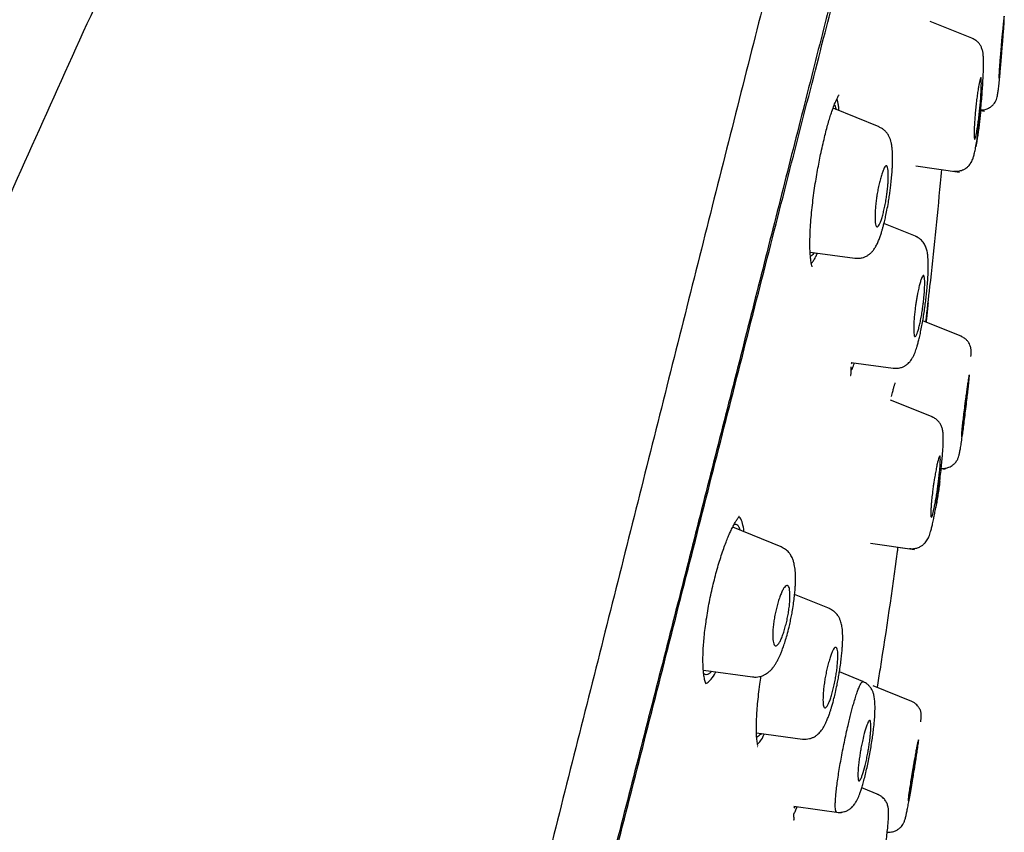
# Model space of a CAD drawing. Header units: millimetres. Extents: x 8 to 1894, y 12 to 2723.
# Tile 116 of 152: x 1461 to 1489, y 1856 to 1880. Entities that reach past the tile are written whole.
import ezdxf

# ---------------------------------------------------------------- set-up
doc = ezdxf.new("R2010")
doc.units = ezdxf.units.MM

msp = doc.modelspace()

# ---------------------------------------------------------------- linework, layer by layer
at = {"color": 7, "linetype": 'Continuous', "lineweight": 30}
for p, q in [((1488.575, 1879.69), (1487.307, 1880.202)), ((1485.809, 1877.105), (1484.455, 1877.652)), ((1488.787, 1877.587), (1488.904, 1877.57)), ((1486.88, 1875.96), (1488.17, 1875.779)), ((1486.926, 1873.875), (1485.95, 1874.269)), ((1483.782, 1873.434), (1485.099, 1873.249)), ((1488.236, 1870.955), (1487.089, 1871.418)), ((1484.989, 1870.196), (1486.223, 1870.023)), ((1485.012, 1870.193), (1484.988, 1870.15)), ((1488.448, 1869.7), (1488.461, 1869.834)), ((1487.398, 1868.584), (1486.145, 1869.09)), ((1487.63, 1867.078), (1487.747, 1867.062)), ((1482.929, 1864.788), (1481.509, 1865.362)), ((1485.555, 1864.891), (1486.843, 1864.71)), ((1486.356, 1864.778), (1486.843, 1864.71)), ((1484.347, 1862.975), (1483.328, 1863.386)), ((1480.649, 1861.168), (1482.094, 1860.965)), ((1485.334, 1860.833), (1484.642, 1861.112)), ((1486.772, 1860.25), (1485.637, 1860.709)), ((1482.208, 1859.33), (1483.554, 1859.141)), ((1485.799, 1857.509), (1485.297, 1857.712)), ((1483.33, 1857.167), (1483.302, 1857.121)), ((1483.303, 1857.171), (1484.69, 1856.976))]:
    msp.add_line(p, q, dxfattribs=at)
for points, knots in [([(1487.4, 1899.426), (1487.399, 1899.423), (1487.398, 1899.418), (1487.357, 1899.29), (1487.264, 1898.968), (1487.108, 1898.4), (1486.882, 1897.573), (1486.585, 1896.491), (1486.211, 1895.12), (1485.797, 1893.6), (1485.363, 1891.997), (1484.933, 1890.4), (1484.437, 1888.545), (1483.871, 1886.4), (1483.247, 1883.984), (1482.54, 1881.22), (1481.758, 1878.144), (1480.913, 1874.799), (1480.06, 1871.415), (1479.204, 1868.018), (1478.067, 1863.495), (1476.639, 1857.838), (1474.924, 1851.061), (1473.207, 1844.312), (1471.492, 1837.582), (1469.8, 1831.001), (1468.137, 1824.548), (1466.504, 1818.223), (1465.095, 1812.764), (1463.913, 1808.18), (1462.956, 1804.467), (1462.004, 1800.765), (1461.389, 1798.364), (1461.08, 1797.158)], [0, 0, 0, 0, 0.030104, 0.061035, 0.09217, 0.123409, 0.154679, 0.185995, 0.217455, 0.249147, 0.270468, 0.291994, 0.313775, 0.335843, 0.357877, 0.379688, 0.405541, 0.431088, 0.456365, 0.481427, 0.506312, 0.555772, 0.604988, 0.653967, 0.702726, 0.751547, 0.797345, 0.843352, 0.889543, 0.91688, 0.944369, 0.972053, 1, 1, 1, 1]), ([(1471.685, 1898.901), (1471.142, 1897.841), (1469.961, 1895.539), (1468.183, 1891.973), (1466.342, 1888.204), (1464.537, 1884.416), (1462.767, 1880.609), (1461.036, 1876.787), (1459.463, 1873.222), (1458.041, 1869.917), (1456.762, 1866.88), (1455.509, 1863.831), (1454.282, 1860.774), (1453.081, 1857.705), (1451.905, 1854.625), (1450.94, 1852.025), (1450.172, 1849.915), (1449.592, 1848.295), (1449.097, 1846.893), (1448.689, 1845.721), (1448.368, 1844.794), (1448.057, 1843.886), (1447.609, 1842.565), (1447.026, 1840.822), (1446.318, 1838.655), (1445.547, 1836.24), (1444.719, 1833.574), (1443.841, 1830.654), (1442.99, 1827.725), (1442.115, 1824.601), (1441.227, 1821.281), (1440.539, 1818.624), (1440.179, 1817.131), (1440.102, 1816.815)], [0, 0, 0, 0, 0.04053, 0.088045, 0.135595, 0.183282, 0.230864, 0.278465, 0.326058, 0.363494, 0.400885, 0.438222, 0.475671, 0.512992, 0.550367, 0.587873, 0.607366, 0.626802, 0.646436, 0.657945, 0.669039, 0.679817, 0.690625, 0.716501, 0.742365, 0.768208, 0.802768, 0.837361, 0.871979, 0.90659, 0.947748, 0.988943, 1, 1, 1, 1]), ([(1488.761, 1897.5), (1488.76, 1897.497), (1488.759, 1897.491), (1488.721, 1897.359), (1488.631, 1897.034), (1488.492, 1896.506), (1488.31, 1895.816), (1488.098, 1895.019), (1487.84, 1894.052), (1487.533, 1892.895), (1487.189, 1891.601), (1486.812, 1890.178), (1486.407, 1888.646), (1485.984, 1887.037), (1485.556, 1885.39), (1485.139, 1883.763), (1484.693, 1882.017), (1484.174, 1879.972), (1483.577, 1877.621), (1482.905, 1874.969), (1482.219, 1872.261), (1481.522, 1869.517), (1480.819, 1866.75), (1479.876, 1863.045), (1478.687, 1858.392), (1477.252, 1852.796), (1475.812, 1847.199), (1474.367, 1841.607), (1472.92, 1836.018), (1471.542, 1830.727), (1470.24, 1825.732), (1469.013, 1821.034), (1467.786, 1816.341), (1466.714, 1812.242), (1465.797, 1808.738), (1465.036, 1805.824), (1464.281, 1802.934), (1463.535, 1800.071), (1463.054, 1798.211), (1462.813, 1797.28)], [0, 0, 0, 0, 0.028657, 0.059931, 0.091243, 0.122575, 0.147653, 0.172734, 0.197819, 0.222923, 0.248054, 0.269019, 0.29001, 0.311027, 0.326807, 0.342593, 0.358374, 0.374143, 0.395141, 0.416114, 0.437061, 0.457985, 0.478885, 0.499763, 0.541481, 0.58316, 0.624802, 0.666395, 0.707959, 0.749543, 0.784513, 0.81951, 0.85453, 0.889572, 0.911613, 0.933673, 0.955754, 0.977859, 1, 1, 1, 1]), ([(1462.978, 1797.357), (1463.261, 1798.477), (1463.835, 1800.747), (1464.746, 1804.29), (1465.679, 1807.904), (1466.629, 1811.558), (1467.687, 1815.624), (1468.856, 1820.109), (1470.134, 1825.008), (1471.57, 1830.525), (1473.161, 1836.647), (1474.892, 1843.369), (1476.616, 1850.091), (1478.335, 1856.809), (1479.759, 1862.4), (1480.893, 1866.856), (1481.741, 1870.182), (1482.578, 1873.461), (1483.396, 1876.663), (1484.143, 1879.572), (1484.808, 1882.153), (1485.388, 1884.391), (1485.915, 1886.399), (1486.382, 1888.156), (1486.792, 1889.69), (1487.209, 1891.248), (1487.609, 1892.741), (1487.97, 1894.084), (1488.256, 1895.147), (1488.495, 1896.043), (1488.664, 1896.677), (1488.744, 1896.947), (1488.748, 1896.962), (1488.75, 1896.968)], [0, 0, 0, 0, 0.027138, 0.055003, 0.08282, 0.110676, 0.138617, 0.175382, 0.212333, 0.24942, 0.300022, 0.350603, 0.401162, 0.451703, 0.502314, 0.527759, 0.553282, 0.578767, 0.604175, 0.629695, 0.651006, 0.672223, 0.693523, 0.714853, 0.736105, 0.757346, 0.789248, 0.820987, 0.852367, 0.883608, 0.925248, 0.967075, 1, 1, 1, 1]), ([(1489.386, 1879.451), (1489.389, 1879.487), (1489.395, 1879.557), (1489.407, 1879.692), (1489.422, 1879.848), (1489.438, 1880.009), (1489.455, 1880.178), (1489.47, 1880.32), (1489.476, 1880.366), (1489.48, 1880.351), (1489.482, 1880.32), (1489.482, 1880.261), (1489.479, 1880.17), (1489.47, 1880.042), (1489.457, 1879.874), (1489.44, 1879.671), (1489.424, 1879.485), (1489.412, 1879.337), (1489.399, 1879.2), (1489.384, 1879.041), (1489.367, 1878.877), (1489.353, 1878.745), (1489.343, 1878.646), (1489.335, 1878.561), (1489.33, 1878.527), (1489.326, 1878.542), (1489.324, 1878.575), (1489.325, 1878.636), (1489.328, 1878.728), (1489.337, 1878.857), (1489.35, 1879.024), (1489.367, 1879.226), (1489.38, 1879.374), (1489.386, 1879.451)], [0, 0, 0, 0, 0.018935, 0.037307, 0.072889, 0.106653, 0.138555, 0.196888, 0.248411, 0.270034, 0.294433, 0.321592, 0.351423, 0.384133, 0.419478, 0.457744, 0.498802, 0.517806, 0.536456, 0.572279, 0.606357, 0.638428, 0.668874, 0.697486, 0.749212, 0.771516, 0.796264, 0.823749, 0.853705, 0.886305, 0.921549, 0.959333, 1, 1, 1, 1]), ([(1487.994, 1875.808), (1488.043, 1875.805), (1488.133, 1875.8), (1488.247, 1875.833), (1488.324, 1875.873), (1488.389, 1875.917), (1488.444, 1875.969), (1488.494, 1876.033), (1488.529, 1876.094), (1488.56, 1876.167), (1488.588, 1876.256), (1488.618, 1876.38), (1488.65, 1876.54), (1488.68, 1876.722), (1488.709, 1876.919), (1488.736, 1877.124), (1488.763, 1877.354), (1488.789, 1877.602), (1488.813, 1877.853), (1488.832, 1878.094), (1488.848, 1878.318), (1488.859, 1878.52), (1488.867, 1878.7), (1488.871, 1878.856), (1488.872, 1878.99), (1488.87, 1879.114), (1488.865, 1879.221), (1488.852, 1879.32), (1488.824, 1879.414), (1488.781, 1879.501), (1488.724, 1879.577), (1488.646, 1879.647), (1488.578, 1879.68), (1488.544, 1879.697)], [0, 0, 0, 0, 0.0270803, 0.0489343, 0.0641775, 0.0757636, 0.0941324, 0.1083716, 0.1312072, 0.1601933, 0.1956518, 0.2355211, 0.2793163, 0.3270803, 0.3655446, 0.4062994, 0.4494466, 0.4950772, 0.5403552, 0.5837569, 0.6253311, 0.6648991, 0.702375, 0.7378074, 0.7712072, 0.8025762, 0.8412416, 0.8763118, 0.9086315, 0.931861, 0.9547182, 0.9774439, 1, 1, 1, 1]), ([(1488.785, 1877.602), (1488.812, 1877.601), (1488.878, 1877.598), (1488.969, 1877.627), (1489.046, 1877.665), (1489.1, 1877.702), (1489.139, 1877.737), (1489.181, 1877.782), (1489.218, 1877.838), (1489.252, 1877.912), (1489.275, 1877.994), (1489.291, 1878.085), (1489.308, 1878.207), (1489.327, 1878.366), (1489.346, 1878.549), (1489.365, 1878.749), (1489.384, 1878.96), (1489.404, 1879.197), (1489.422, 1879.433), (1489.434, 1879.588), (1489.439, 1879.655)], [0, 0, 0, 0, 0.027141, 0.066373, 0.093318, 0.113746, 0.132765, 0.15104, 0.18806, 0.240979, 0.299577, 0.365407, 0.43917, 0.521024, 0.61109, 0.684117, 0.761898, 0.844643, 0.93256, 1, 1, 1, 1]), ([(1488.643, 1877.662), (1488.65, 1877.727), (1488.664, 1877.854), (1488.687, 1878.034), (1488.711, 1878.194), (1488.74, 1878.37), (1488.769, 1878.517), (1488.792, 1878.566), (1488.804, 1878.536), (1488.808, 1878.455), (1488.808, 1878.278), (1488.798, 1878.031), (1488.779, 1877.807), (1488.762, 1877.625), (1488.742, 1877.438), (1488.718, 1877.256), (1488.695, 1877.096), (1488.666, 1876.921), (1488.637, 1876.774), (1488.613, 1876.726), (1488.601, 1876.756), (1488.597, 1876.837), (1488.596, 1877.013), (1488.607, 1877.261), (1488.626, 1877.485), (1488.637, 1877.603), (1488.643, 1877.662)], [0, 0, 0, 0, 0.034441, 0.06807, 0.100636, 0.132437, 0.193098, 0.250574, 0.282693, 0.314077, 0.375158, 0.437422, 0.468467, 0.499714, 0.534409, 0.56822, 0.601061, 0.632741, 0.693345, 0.750419, 0.782265, 0.813706, 0.875094, 0.937398, 0.968541, 1, 1, 1, 1]), ([(1483.798, 1873.223), (1483.794, 1873.267), (1483.784, 1873.356), (1483.777, 1873.512), (1483.775, 1873.705), (1483.78, 1873.942), (1483.795, 1874.224), (1483.818, 1874.513), (1483.848, 1874.804), (1483.883, 1875.091), (1483.923, 1875.37), (1483.966, 1875.638), (1484.011, 1875.892), (1484.056, 1876.13), (1484.106, 1876.372), (1484.16, 1876.613), (1484.216, 1876.848), (1484.27, 1877.058), (1484.322, 1877.245), (1484.372, 1877.412), (1484.428, 1877.58), (1484.486, 1877.741), (1484.54, 1877.869), (1484.581, 1877.954), (1484.608, 1878.005), (1484.626, 1878.035), (1484.637, 1878.049), (1484.635, 1878.049), (1484.635, 1878.049)], [0, 0, 0, 0, 0.0396811, 0.0784676, 0.1163682, 0.1715084, 0.2245531, 0.2754323, 0.3241143, 0.370618, 0.4150036, 0.4573245, 0.4975869, 0.5357741, 0.5718635, 0.6166792, 0.6577226, 0.6964775, 0.7339216, 0.7699296, 0.8045558, 0.8539443, 0.9003094, 0.9288727, 0.9548258, 0.9781816, 0.990098, 1, 1, 1, 1]), ([(1484.492, 1877.751), (1484.494, 1877.749), (1484.51, 1877.737), (1484.528, 1877.693), (1484.541, 1877.636), (1484.546, 1877.615)], [0, 0, 0, 0, 0.099952, 0.682612, 1, 1, 1, 1]), ([(1484.631, 1877.581), (1484.627, 1877.626), (1484.619, 1877.717), (1484.6, 1877.825), (1484.583, 1877.897), (1484.571, 1877.923), (1484.569, 1877.928)], [0, 0, 0, 0, 0.297227, 0.610457, 0.923573, 1, 1, 1, 1]), ([(1488.791, 1877.586), (1488.785, 1877.531), (1488.773, 1877.412), (1488.752, 1877.234), (1488.73, 1877.056), (1488.707, 1876.889), (1488.686, 1876.748), (1488.667, 1876.635), (1488.654, 1876.563), (1488.647, 1876.53), (1488.646, 1876.524)], [0, 0, 0, 0, 0.133531, 0.285902, 0.438829, 0.592676, 0.744075, 0.858579, 0.972305, 1, 1, 1, 1]), ([(1485.099, 1873.253), (1485.137, 1873.25), (1485.208, 1873.245), (1485.305, 1873.262), (1485.378, 1873.286), (1485.446, 1873.318), (1485.511, 1873.36), (1485.581, 1873.42), (1485.645, 1873.495), (1485.702, 1873.581), (1485.756, 1873.683), (1485.804, 1873.798), (1485.845, 1873.909), (1485.879, 1874.014), (1485.908, 1874.11), (1485.935, 1874.208), (1485.965, 1874.327), (1486.001, 1874.48), (1486.04, 1874.669), (1486.075, 1874.866), (1486.105, 1875.055), (1486.129, 1875.218), (1486.151, 1875.395), (1486.171, 1875.578), (1486.186, 1875.76), (1486.196, 1875.913), (1486.201, 1876.038), (1486.204, 1876.145), (1486.204, 1876.244), (1486.201, 1876.345), (1486.194, 1876.446), (1486.182, 1876.55), (1486.166, 1876.644), (1486.142, 1876.731), (1486.116, 1876.798), (1486.085, 1876.856), (1486.056, 1876.902), (1486.017, 1876.953), (1485.963, 1877.008), (1485.892, 1877.061), (1485.837, 1877.087), (1485.807, 1877.101)], [0, 0, 0, 0, 0.0235899, 0.0435381, 0.0591736, 0.0702418, 0.0900869, 0.1120208, 0.1368637, 0.1667704, 0.2007789, 0.2337002, 0.2649528, 0.2914557, 0.3124608, 0.3333267, 0.3595889, 0.3912675, 0.428413, 0.4711481, 0.502269, 0.532236, 0.5605387, 0.5998216, 0.6352554, 0.6666233, 0.6939495, 0.7173285, 0.7420791, 0.7653057, 0.7917199, 0.8214657, 0.8535276, 0.8812534, 0.9084768, 0.9192017, 0.9304325, 0.9442165, 0.9605382, 0.9792378, 1, 1, 1, 1]), ([(1485.744, 1875.105), (1485.754, 1875.161), (1485.773, 1875.272), (1485.807, 1875.433), (1485.845, 1875.584), (1485.884, 1875.718), (1485.923, 1875.828), (1485.96, 1875.909), (1485.994, 1875.958), (1486.017, 1875.966), (1486.032, 1875.959), (1486.04, 1875.95), (1486.048, 1875.935), (1486.061, 1875.899), (1486.073, 1875.82), (1486.078, 1875.696), (1486.075, 1875.565), (1486.069, 1875.456), (1486.059, 1875.33), (1486.044, 1875.189), (1486.021, 1875.027), (1485.993, 1874.864), (1485.959, 1874.701), (1485.922, 1874.549), (1485.883, 1874.415), (1485.845, 1874.306), (1485.807, 1874.226), (1485.773, 1874.178), (1485.751, 1874.171), (1485.739, 1874.176), (1485.735, 1874.178), (1485.725, 1874.186), (1485.708, 1874.216), (1485.691, 1874.303), (1485.686, 1874.427), (1485.688, 1874.546), (1485.691, 1874.626), (1485.697, 1874.709), (1485.706, 1874.816), (1485.721, 1874.948), (1485.737, 1875.055), (1485.744, 1875.105)], [0, 0, 0, 0, 0.029558, 0.059611, 0.090014, 0.121072, 0.152464, 0.184618, 0.217332, 0.250545, 0.258977, 0.26951, 0.282085, 0.296593, 0.331814, 0.375091, 0.399176, 0.421878, 0.443408, 0.472893, 0.499691, 0.529685, 0.560133, 0.590827, 0.621828, 0.653317, 0.685145, 0.717584, 0.750379, 0.753817, 0.758532, 0.764501, 0.789834, 0.826746, 0.874999, 0.893069, 0.910495, 0.927252, 0.943144, 0.972873, 1, 1, 1, 1]), ([(1487.181, 1871.382), (1487.221, 1871.728), (1487.377, 1873.083), (1487.53, 1874.574), (1487.633, 1875.72), (1487.644, 1875.853)], [0, 0, 0, 0, 0.232383, 0.910814, 1, 1, 1, 1]), ([(1486.223, 1870.027), (1486.251, 1870.024), (1486.302, 1870.019), (1486.376, 1870.026), (1486.438, 1870.04), (1486.49, 1870.058), (1486.532, 1870.077), (1486.566, 1870.095), (1486.61, 1870.123), (1486.658, 1870.161), (1486.707, 1870.212), (1486.745, 1870.26), (1486.784, 1870.32), (1486.825, 1870.398), (1486.861, 1870.485), (1486.888, 1870.561), (1486.914, 1870.641), (1486.943, 1870.739), (1486.974, 1870.86), (1487.009, 1871.007), (1487.045, 1871.179), (1487.081, 1871.367), (1487.114, 1871.561), (1487.143, 1871.756), (1487.169, 1871.948), (1487.192, 1872.136), (1487.214, 1872.337), (1487.232, 1872.546), (1487.245, 1872.761), (1487.251, 1872.961), (1487.25, 1873.146), (1487.239, 1873.314), (1487.222, 1873.446), (1487.184, 1873.577), (1487.122, 1873.698), (1487.041, 1873.791), (1486.957, 1873.853), (1486.908, 1873.875), (1486.884, 1873.886)], [0, 0, 0, 0, 0.016156, 0.03064, 0.04312, 0.053374, 0.063393, 0.07093, 0.077988, 0.096257, 0.11031, 0.124948, 0.146434, 0.174522, 0.201748, 0.224074, 0.247627, 0.274798, 0.305569, 0.339912, 0.377595, 0.415395, 0.45227, 0.4883, 0.523534, 0.558011, 0.591772, 0.635752, 0.679103, 0.722308, 0.765613, 0.809196, 0.853214, 0.887038, 0.922629, 0.960425, 0.980068, 1, 1, 1, 1]), ([(1483.901, 1873.418), (1483.886, 1873.397), (1483.852, 1873.348), (1483.815, 1873.316), (1483.794, 1873.315), (1483.79, 1873.315)], [0, 0, 0, 0, 0.359378, 0.862294, 1, 1, 1, 1]), ([(1483.817, 1873.103), (1483.837, 1873.125), (1483.877, 1873.17), (1483.937, 1873.273), (1483.977, 1873.364), (1483.994, 1873.404)], [0, 0, 0, 0, 0.356405, 0.715618, 1, 1, 1, 1]), ([(1483.845, 1872.998), (1483.845, 1872.998), (1483.845, 1873), (1483.839, 1873.013), (1483.832, 1873.037), (1483.821, 1873.078), (1483.81, 1873.137), (1483.802, 1873.193), (1483.798, 1873.223)], [0, 0, 0, 0, 0.08367, 0.206996, 0.35995, 0.542954, 0.756272, 1, 1, 1, 1]), ([(1486.879, 1871.877), (1486.885, 1871.916), (1486.896, 1871.994), (1486.915, 1872.108), (1486.94, 1872.237), (1486.969, 1872.374), (1487.002, 1872.508), (1487.033, 1872.616), (1487.063, 1872.694), (1487.089, 1872.741), (1487.108, 1872.751), (1487.121, 1872.739), (1487.13, 1872.718), (1487.139, 1872.674), (1487.146, 1872.592), (1487.146, 1872.458), (1487.14, 1872.294), (1487.125, 1872.124), (1487.109, 1871.966), (1487.093, 1871.837), (1487.078, 1871.733), (1487.059, 1871.616), (1487.034, 1871.475), (1487.001, 1871.321), (1486.968, 1871.186), (1486.937, 1871.079), (1486.908, 1871.002), (1486.881, 1870.956), (1486.862, 1870.946), (1486.849, 1870.957), (1486.839, 1870.977), (1486.83, 1871.019), (1486.822, 1871.101), (1486.821, 1871.237), (1486.829, 1871.402), (1486.843, 1871.573), (1486.859, 1871.731), (1486.873, 1871.831), (1486.879, 1871.877)], [0, 0, 0, 0, 0.020868, 0.041615, 0.062524, 0.093637, 0.124944, 0.156123, 0.187548, 0.219082, 0.250603, 0.266572, 0.284527, 0.304252, 0.337595, 0.375174, 0.413297, 0.446864, 0.475487, 0.499696, 0.515517, 0.531312, 0.562892, 0.59431, 0.625516, 0.656816, 0.687956, 0.719239, 0.750418, 0.765579, 0.782858, 0.802469, 0.836218, 0.87511, 0.913246, 0.9467, 0.975583, 1, 1, 1, 1]), ([(1487.245, 1871.944), (1487.232, 1871.812), (1487.213, 1871.624), (1487.191, 1871.437), (1487.184, 1871.381)], [0, 0, 0, 0, 0.7028105, 1, 1, 1, 1]), ([(1488.502, 1870.368), (1488.503, 1870.382), (1488.506, 1870.441), (1488.508, 1870.517), (1488.503, 1870.604), (1488.482, 1870.689), (1488.443, 1870.769), (1488.389, 1870.841), (1488.313, 1870.91), (1488.246, 1870.942), (1488.212, 1870.959)], [0, 0, 0, 0, 0.059647, 0.259243, 0.436421, 0.591359, 0.697698, 0.799358, 0.899418, 1, 1, 1, 1]), ([(1484.969, 1869.81), (1484.972, 1869.812), (1484.978, 1869.818), (1484.982, 1869.841), (1484.985, 1869.879), (1484.987, 1869.938), (1484.988, 1869.998), (1484.988, 1870.047), (1484.988, 1870.061)], [0, 0, 0, 0, 0.112667, 0.279166, 0.4668, 0.676191, 0.90803, 1, 1, 1, 1]), ([(1484.987, 1869.953), (1484.995, 1869.968), (1485.02, 1870.013), (1485.052, 1870.091), (1485.076, 1870.165), (1485.082, 1870.183)], [0, 0, 0, 0, 0.268263, 0.825088, 1, 1, 1, 1]), ([(1488.318, 1868.921), (1488.322, 1868.955), (1488.33, 1869.024), (1488.347, 1869.155), (1488.368, 1869.307), (1488.39, 1869.466), (1488.415, 1869.635), (1488.438, 1869.778), (1488.448, 1869.825), (1488.451, 1869.811), (1488.452, 1869.782), (1488.451, 1869.727), (1488.444, 1869.639), (1488.432, 1869.514), (1488.413, 1869.347), (1488.387, 1869.143), (1488.364, 1868.955), (1488.346, 1868.807), (1488.328, 1868.674), (1488.306, 1868.518), (1488.283, 1868.356), (1488.264, 1868.225), (1488.249, 1868.126), (1488.235, 1868.039), (1488.228, 1868.006), (1488.225, 1868.02), (1488.224, 1868.051), (1488.226, 1868.107), (1488.232, 1868.196), (1488.245, 1868.322), (1488.264, 1868.488), (1488.289, 1868.692), (1488.308, 1868.843), (1488.318, 1868.921)], [0, 0, 0, 0, 0.018476, 0.036455, 0.07144, 0.104848, 0.136655, 0.195498, 0.248419, 0.268968, 0.292616, 0.319318, 0.349036, 0.3819, 0.417694, 0.456705, 0.498787, 0.517422, 0.535761, 0.571108, 0.604913, 0.636902, 0.667463, 0.69637, 0.749218, 0.770392, 0.794358, 0.821393, 0.851195, 0.883986, 0.919693, 0.95825, 1, 1, 1, 1]), ([(1486.17, 1869.197), (1486.177, 1869.224), (1486.196, 1869.302), (1486.223, 1869.405), (1486.247, 1869.489), (1486.264, 1869.544), (1486.272, 1869.573), (1486.285, 1869.598), (1486.28, 1869.593), (1486.279, 1869.593)], [0, 0, 0, 0, 0.119584, 0.348351, 0.568867, 0.711326, 0.850117, 0.985462, 1, 1, 1, 1]), ([(1487.632, 1867.088), (1487.67, 1867.086), (1487.746, 1867.082), (1487.845, 1867.112), (1487.921, 1867.149), (1487.987, 1867.193), (1488.045, 1867.25), (1488.09, 1867.312), (1488.125, 1867.381), (1488.15, 1867.457), (1488.17, 1867.544), (1488.193, 1867.664), (1488.218, 1867.82), (1488.245, 1868.001), (1488.273, 1868.199), (1488.3, 1868.407), (1488.33, 1868.642), (1488.36, 1868.895), (1488.385, 1869.108), (1488.398, 1869.23), (1488.403, 1869.267)], [0, 0, 0, 0, 0.035486, 0.072147, 0.096958, 0.116007, 0.149557, 0.181595, 0.228759, 0.282888, 0.345233, 0.415265, 0.492871, 0.578145, 0.647215, 0.720745, 0.798964, 0.881982, 0.964336, 1, 1, 1, 1]), ([(1486.701, 1864.734), (1486.727, 1864.731), (1486.777, 1864.727), (1486.867, 1864.735), (1486.948, 1864.757), (1487.014, 1864.789), (1487.053, 1864.812), (1487.102, 1864.847), (1487.156, 1864.898), (1487.206, 1864.962), (1487.239, 1865.02), (1487.268, 1865.081), (1487.295, 1865.152), (1487.322, 1865.238), (1487.349, 1865.339), (1487.379, 1865.463), (1487.409, 1865.605), (1487.44, 1865.763), (1487.471, 1865.935), (1487.504, 1866.134), (1487.539, 1866.358), (1487.573, 1866.601), (1487.604, 1866.846), (1487.631, 1867.08), (1487.653, 1867.296), (1487.669, 1867.49), (1487.681, 1867.661), (1487.688, 1867.809), (1487.691, 1867.949), (1487.69, 1868.072), (1487.68, 1868.182), (1487.655, 1868.287), (1487.612, 1868.381), (1487.553, 1868.464), (1487.473, 1868.539), (1487.401, 1868.575), (1487.365, 1868.592)], [0, 0, 0, 0, 0.014601, 0.028018, 0.050122, 0.060862, 0.06924, 0.076935, 0.096018, 0.112157, 0.132173, 0.156994, 0.183324, 0.209037, 0.242688, 0.277299, 0.3168, 0.349819, 0.38575, 0.424645, 0.46661, 0.511625, 0.556349, 0.599361, 0.640636, 0.679927, 0.717287, 0.75274, 0.786285, 0.828031, 0.866203, 0.901384, 0.926629, 0.951391, 0.97588, 1, 1, 1, 1]), ([(1487.398, 1866.572), (1487.401, 1866.593), (1487.407, 1866.634), (1487.416, 1866.696), (1487.432, 1866.795), (1487.455, 1866.93), (1487.485, 1867.086), (1487.522, 1867.263), (1487.561, 1867.415), (1487.588, 1867.465), (1487.6, 1867.439), (1487.605, 1867.387), (1487.604, 1867.297), (1487.599, 1867.194), (1487.592, 1867.098), (1487.586, 1867.025), (1487.575, 1866.917), (1487.56, 1866.782), (1487.543, 1866.641), (1487.531, 1866.545), (1487.521, 1866.476), (1487.512, 1866.414), (1487.496, 1866.314), (1487.473, 1866.178), (1487.443, 1866.021), (1487.407, 1865.845), (1487.368, 1865.694), (1487.341, 1865.645), (1487.328, 1865.671), (1487.323, 1865.722), (1487.323, 1865.811), (1487.328, 1865.915), (1487.335, 1866.012), (1487.342, 1866.086), (1487.353, 1866.194), (1487.367, 1866.33), (1487.385, 1866.471), (1487.395, 1866.546), (1487.398, 1866.572)], [0, 0, 0, 0, 0.011123, 0.022112, 0.033021, 0.065591, 0.097514, 0.129118, 0.190536, 0.250329, 0.277634, 0.307391, 0.339914, 0.374982, 0.392247, 0.408183, 0.422927, 0.459667, 0.485182, 0.499686, 0.510889, 0.522004, 0.533089, 0.565954, 0.59821, 0.629706, 0.690989, 0.75018, 0.776939, 0.806579, 0.839241, 0.87493, 0.892259, 0.908385, 0.92332, 0.960042, 0.985736, 1, 1, 1, 1]), ([(1487.589, 1866.698), (1487.58, 1866.635), (1487.563, 1866.509), (1487.535, 1866.319), (1487.505, 1866.136), (1487.484, 1866.006), (1487.472, 1865.944), (1487.471, 1865.936)], [0, 0, 0, 0, 0.239624, 0.479588, 0.724203, 0.965465, 1, 1, 1, 1]), ([(1480.732, 1860.757), (1480.725, 1860.771), (1480.712, 1860.799), (1480.694, 1860.859), (1480.679, 1860.927), (1480.667, 1860.998), (1480.657, 1861.07), (1480.647, 1861.168), (1480.639, 1861.303), (1480.635, 1861.495), (1480.64, 1861.705), (1480.653, 1861.924), (1480.672, 1862.147), (1480.699, 1862.389), (1480.734, 1862.645), (1480.777, 1862.906), (1480.825, 1863.17), (1480.879, 1863.432), (1480.938, 1863.69), (1481.002, 1863.942), (1481.069, 1864.186), (1481.139, 1864.417), (1481.209, 1864.633), (1481.279, 1864.828), (1481.344, 1864.997), (1481.404, 1865.142), (1481.464, 1865.274), (1481.523, 1865.392), (1481.58, 1865.496), (1481.619, 1865.56), (1481.645, 1865.598), (1481.663, 1865.623), (1481.68, 1865.645), (1481.693, 1865.662), (1481.699, 1865.673), (1481.695, 1865.676), (1481.694, 1865.677)], [0, 0, 0, 0, 0.031625, 0.060381, 0.086242, 0.109169, 0.12912, 0.146261, 0.181242, 0.219544, 0.261186, 0.294657, 0.330057, 0.367284, 0.405016, 0.442522, 0.479795, 0.516828, 0.553629, 0.590227, 0.626656, 0.662789, 0.698631, 0.733065, 0.765008, 0.794458, 0.821415, 0.853479, 0.881934, 0.910166, 0.920798, 0.931446, 0.944462, 0.963022, 0.987037, 1, 1, 1, 1]), ([(1481.784, 1865.516), (1481.763, 1865.576), (1481.736, 1865.65), (1481.696, 1865.663), (1481.688, 1865.666)], [0, 0, 0, 0, 0.810596, 1, 1, 1, 1]), ([(1481.556, 1865.45), (1481.572, 1865.453), (1481.609, 1865.458), (1481.658, 1865.421), (1481.698, 1865.361), (1481.717, 1865.299), (1481.724, 1865.275)], [0, 0, 0, 0, 0.226601, 0.518207, 0.810035, 1, 1, 1, 1]), ([(1481.837, 1865.229), (1481.835, 1865.253), (1481.827, 1865.377), (1481.803, 1865.454), (1481.784, 1865.516)], [0, 0, 0, 0, 0.189482, 1, 1, 1, 1]), ([(1482.094, 1860.969), (1482.13, 1860.965), (1482.195, 1860.96), (1482.285, 1860.972), (1482.352, 1860.99), (1482.401, 1861.008), (1482.439, 1861.026), (1482.483, 1861.05), (1482.542, 1861.089), (1482.613, 1861.15), (1482.682, 1861.226), (1482.739, 1861.304), (1482.786, 1861.38), (1482.831, 1861.461), (1482.873, 1861.546), (1482.912, 1861.632), (1482.952, 1861.732), (1482.999, 1861.856), (1483.051, 1862.012), (1483.108, 1862.203), (1483.159, 1862.402), (1483.202, 1862.593), (1483.236, 1862.759), (1483.269, 1862.943), (1483.299, 1863.137), (1483.324, 1863.333), (1483.34, 1863.503), (1483.349, 1863.646), (1483.354, 1863.768), (1483.355, 1863.913), (1483.347, 1864.084), (1483.327, 1864.237), (1483.292, 1864.37), (1483.259, 1864.456), (1483.213, 1864.542), (1483.152, 1864.628), (1483.056, 1864.72), (1482.973, 1864.761), (1482.928, 1864.784)], [0, 0, 0, 0, 0.023337, 0.042604, 0.057333, 0.067286, 0.07495, 0.086525, 0.105918, 0.131119, 0.157816, 0.1823, 0.204915, 0.230612, 0.25352, 0.27454, 0.299295, 0.328881, 0.363289, 0.402557, 0.446818, 0.478769, 0.509733, 0.539148, 0.580329, 0.618023, 0.652037, 0.682353, 0.70902, 0.733856, 0.785448, 0.839705, 0.867743, 0.894989, 0.911868, 0.935145, 0.964743, 1, 1, 1, 1]), ([(1486.356, 1864.778), (1486.35, 1864.733), (1486.192, 1863.536), (1485.99, 1862.164), (1485.777, 1860.84), (1485.749, 1860.664)], [0, 0, 0, 0, 0.032495, 0.871056, 1, 1, 1, 1]), ([(1482.755, 1862.815), (1482.779, 1862.924), (1482.817, 1863.088), (1482.879, 1863.282), (1482.928, 1863.414), (1482.979, 1863.522), (1483.028, 1863.602), (1483.075, 1863.648), (1483.119, 1863.656), (1483.152, 1863.626), (1483.182, 1863.542), (1483.193, 1863.396), (1483.188, 1863.207), (1483.174, 1863.047), (1483.151, 1862.883), (1483.122, 1862.717), (1483.085, 1862.552), (1483.043, 1862.392), (1482.997, 1862.243), (1482.948, 1862.111), (1482.898, 1862.005), (1482.85, 1861.927), (1482.803, 1861.883), (1482.759, 1861.875), (1482.724, 1861.906), (1482.694, 1861.99), (1482.681, 1862.135), (1482.686, 1862.325), (1482.701, 1862.485), (1482.723, 1862.65), (1482.744, 1862.761), (1482.755, 1862.815)], [0, 0, 0, 0, 0.058388, 0.088557, 0.119541, 0.151036, 0.183477, 0.216653, 0.250544, 0.281806, 0.312875, 0.374894, 0.408438, 0.440456, 0.470632, 0.499484, 0.529199, 0.559444, 0.590016, 0.620993, 0.652551, 0.684558, 0.717292, 0.7505, 0.781753, 0.812968, 0.875009, 0.908722, 0.940791, 0.971074, 1, 1, 1, 1]), ([(1483.554, 1859.145), (1483.592, 1859.142), (1483.662, 1859.136), (1483.755, 1859.152), (1483.823, 1859.173), (1483.885, 1859.2), (1483.948, 1859.236), (1484.035, 1859.304), (1484.127, 1859.411), (1484.203, 1859.538), (1484.267, 1859.674), (1484.316, 1859.797), (1484.354, 1859.9), (1484.385, 1859.995), (1484.415, 1860.09), (1484.447, 1860.201), (1484.485, 1860.343), (1484.528, 1860.521), (1484.569, 1860.709), (1484.604, 1860.891), (1484.632, 1861.052), (1484.661, 1861.229), (1484.686, 1861.414), (1484.708, 1861.599), (1484.722, 1861.756), (1484.731, 1861.886), (1484.736, 1861.996), (1484.74, 1862.128), (1484.737, 1862.282), (1484.724, 1862.411), (1484.706, 1862.509), (1484.688, 1862.579), (1484.661, 1862.652), (1484.62, 1862.735), (1484.558, 1862.822), (1484.466, 1862.91), (1484.387, 1862.95), (1484.345, 1862.97)], [0, 0, 0, 0, 0.02369, 0.043042, 0.057405, 0.066619, 0.085069, 0.109501, 0.149161, 0.194331, 0.23787, 0.267629, 0.293732, 0.315637, 0.3352, 0.359492, 0.389282, 0.424633, 0.46567, 0.496116, 0.526105, 0.554531, 0.594183, 0.630209, 0.662374, 0.690699, 0.715276, 0.739, 0.788376, 0.83999, 0.857665, 0.876738, 0.897932, 0.917217, 0.940822, 0.968636, 1, 1, 1, 1]), ([(1484.232, 1860.987), (1484.243, 1861.043), (1484.266, 1861.156), (1484.305, 1861.318), (1484.347, 1861.469), (1484.39, 1861.601), (1484.432, 1861.708), (1484.473, 1861.786), (1484.511, 1861.832), (1484.545, 1861.841), (1484.571, 1861.813), (1484.592, 1861.731), (1484.598, 1861.585), (1484.589, 1861.395), (1484.573, 1861.234), (1484.551, 1861.071), (1484.523, 1860.905), (1484.489, 1860.738), (1484.45, 1860.573), (1484.408, 1860.422), (1484.366, 1860.29), (1484.324, 1860.184), (1484.284, 1860.107), (1484.246, 1860.063), (1484.211, 1860.054), (1484.184, 1860.082), (1484.162, 1860.164), (1484.157, 1860.31), (1484.165, 1860.5), (1484.182, 1860.662), (1484.204, 1860.826), (1484.223, 1860.934), (1484.232, 1860.987)], [0, 0, 0, 0, 0.030284, 0.060877, 0.091601, 0.122788, 0.154111, 0.18598, 0.218219, 0.250753, 0.281943, 0.312985, 0.375075, 0.409322, 0.441589, 0.47152, 0.499643, 0.530518, 0.561602, 0.592713, 0.623847, 0.655265, 0.686751, 0.718607, 0.750578, 0.781749, 0.812933, 0.875044, 0.909493, 0.941794, 0.971843, 1, 1, 1, 1]), ([(1480.896, 1861.133), (1480.877, 1861.113), (1480.831, 1861.065), (1480.767, 1861.033), (1480.706, 1861.028), (1480.673, 1861.054), (1480.658, 1861.066)], [0, 0, 0, 0, 0.213978, 0.497444, 0.77803, 1, 1, 1, 1]), ([(1480.718, 1860.789), (1480.722, 1860.789), (1480.759, 1860.784), (1480.847, 1860.867), (1480.944, 1860.979), (1481.003, 1861.091), (1481.017, 1861.116)], [0, 0, 0, 0, 0.047839, 0.452962, 0.873804, 1, 1, 1, 1]), ([(1482.245, 1858.96), (1482.237, 1859.002), (1482.221, 1859.086), (1482.208, 1859.255), (1482.203, 1859.45), (1482.207, 1859.671), (1482.219, 1859.914), (1482.24, 1860.176), (1482.269, 1860.455), (1482.304, 1860.728), (1482.333, 1860.909), (1482.345, 1860.989)], [0, 0, 0, 0, 0.116865, 0.232602, 0.34725, 0.460753, 0.57302, 0.684772, 0.797255, 0.910468, 1, 1, 1, 1]), ([(1484.562, 1857.002), (1484.558, 1857.002), (1484.546, 1857.001), (1484.533, 1857.034), (1484.522, 1857.1), (1484.519, 1857.198), (1484.524, 1857.327), (1484.536, 1857.482), (1484.554, 1857.661), (1484.579, 1857.861), (1484.61, 1858.078), (1484.647, 1858.309), (1484.689, 1858.551), (1484.736, 1858.8), (1484.786, 1859.052), (1484.839, 1859.301), (1484.89, 1859.524), (1484.936, 1859.719), (1484.978, 1859.886), (1485.019, 1860.044), (1485.065, 1860.207), (1485.113, 1860.368), (1485.163, 1860.52), (1485.208, 1860.645), (1485.249, 1860.74), (1485.285, 1860.801), (1485.312, 1860.831), (1485.325, 1860.827), (1485.331, 1860.825)], [0, 0, 0, 0, 0.020288, 0.061828, 0.103327, 0.144761, 0.186113, 0.227417, 0.268691, 0.30992, 0.351085, 0.392204, 0.433357, 0.474599, 0.515912, 0.557249, 0.598578, 0.629585, 0.660605, 0.691643, 0.722703, 0.7641, 0.805404, 0.846515, 0.88737, 0.928317, 0.96952, 1, 1, 1, 1]), ([(1484.561, 1856.998), (1484.59, 1856.995), (1484.644, 1856.99), (1484.721, 1856.998), (1484.783, 1857.013), (1484.835, 1857.031), (1484.875, 1857.05), (1484.908, 1857.068), (1484.953, 1857.097), (1485.001, 1857.136), (1485.05, 1857.187), (1485.089, 1857.236), (1485.131, 1857.3), (1485.173, 1857.379), (1485.209, 1857.46), (1485.239, 1857.537), (1485.272, 1857.63), (1485.309, 1857.745), (1485.351, 1857.89), (1485.396, 1858.061), (1485.441, 1858.254), (1485.485, 1858.457), (1485.525, 1858.662), (1485.562, 1858.866), (1485.594, 1859.067), (1485.623, 1859.262), (1485.648, 1859.466), (1485.67, 1859.674), (1485.684, 1859.881), (1485.689, 1860.066), (1485.684, 1860.23), (1485.669, 1860.368), (1485.649, 1860.461), (1485.629, 1860.522), (1485.613, 1860.561), (1485.595, 1860.599), (1485.559, 1860.655), (1485.507, 1860.715), (1485.431, 1860.78), (1485.366, 1860.812), (1485.331, 1860.828)], [0, 0, 0, 0, 0.017087, 0.032177, 0.044898, 0.055022, 0.064465, 0.072221, 0.079453, 0.097978, 0.112173, 0.129209, 0.152587, 0.180564, 0.205366, 0.228736, 0.255907, 0.287047, 0.322131, 0.361111, 0.401118, 0.440251, 0.478598, 0.516214, 0.553143, 0.589444, 0.625149, 0.671227, 0.715685, 0.758772, 0.800648, 0.840453, 0.876312, 0.892706, 0.908039, 0.923159, 0.937379, 0.954982, 0.976006, 1, 1, 1, 1]), ([(1487.032, 1859.65), (1487.033, 1859.662), (1487.038, 1859.714), (1487.042, 1859.784), (1487.043, 1859.855), (1487.04, 1859.908), (1487.034, 1859.946), (1487.025, 1859.977), (1487.015, 1860), (1487.006, 1860.019), (1487.001, 1860.028), (1486.995, 1860.038), (1486.984, 1860.057), (1486.964, 1860.087), (1486.933, 1860.126), (1486.887, 1860.172), (1486.825, 1860.219), (1486.774, 1860.242), (1486.747, 1860.255)], [0, 0, 0, 0, 0.0504287, 0.2064516, 0.3488623, 0.468966, 0.5660403, 0.6398959, 0.6909487, 0.7087111, 0.7160387, 0.7226245, 0.739585, 0.7688001, 0.8102637, 0.8634656, 0.927324, 1, 1, 1, 1]), ([(1485.267, 1858.832), (1485.278, 1858.887), (1485.298, 1858.998), (1485.347, 1859.213), (1485.399, 1859.408), (1485.447, 1859.554), (1485.481, 1859.636), (1485.511, 1859.686), (1485.53, 1859.696), (1485.541, 1859.69), (1485.547, 1859.682), (1485.553, 1859.667), (1485.561, 1859.633), (1485.567, 1859.556), (1485.564, 1859.433), (1485.555, 1859.304), (1485.544, 1859.197), (1485.529, 1859.072), (1485.509, 1858.932), (1485.482, 1858.77), (1485.451, 1858.608), (1485.403, 1858.391), (1485.351, 1858.195), (1485.303, 1858.05), (1485.27, 1857.969), (1485.24, 1857.921), (1485.222, 1857.911), (1485.211, 1857.917), (1485.205, 1857.923), (1485.199, 1857.936), (1485.19, 1857.967), (1485.183, 1858.044), (1485.186, 1858.163), (1485.193, 1858.278), (1485.202, 1858.383), (1485.218, 1858.516), (1485.241, 1858.677), (1485.259, 1858.782), (1485.267, 1858.832)], [0, 0, 0, 0, 0.0296147, 0.0597404, 0.1210532, 0.1524868, 0.1846493, 0.2173192, 0.2504397, 0.2587941, 0.2692713, 0.2818243, 0.2963297, 0.3316081, 0.3750372, 0.3990282, 0.4216776, 0.4431992, 0.4727405, 0.4996874, 0.5298426, 0.5604422, 0.6220604, 0.6535884, 0.6853816, 0.7177101, 0.750294, 0.7572367, 0.7666404, 0.7784526, 0.7927331, 0.8289214, 0.874987, 0.8931935, 0.9107229, 0.9434195, 0.9730881, 1, 1, 1, 1]), ([(1482.343, 1859.311), (1482.328, 1859.291), (1482.292, 1859.242), (1482.244, 1859.207), (1482.214, 1859.208), (1482.202, 1859.208)], [0, 0, 0, 0, 0.290141, 0.698157, 1, 1, 1, 1]), ([(1482.239, 1858.992), (1482.268, 1859.022), (1482.33, 1859.087), (1482.4, 1859.198), (1482.44, 1859.294), (1482.442, 1859.297)], [0, 0, 0, 0, 0.455212, 0.979464, 1, 1, 1, 1]), ([(1482.236, 1858.925), (1482.236, 1858.925), (1482.244, 1858.921), (1482.247, 1858.919), (1482.248, 1858.923), (1482.248, 1858.923)], [0, 0, 0, 0, 0.029351, 0.874271, 1, 1, 1, 1]), ([(1486.789, 1858.232), (1486.795, 1858.265), (1486.806, 1858.331), (1486.827, 1858.458), (1486.854, 1858.606), (1486.882, 1858.762), (1486.914, 1858.931), (1486.944, 1859.077), (1486.957, 1859.123), (1486.96, 1859.116), (1486.961, 1859.106), (1486.961, 1859.083), (1486.958, 1859.038), (1486.949, 1858.956), (1486.932, 1858.835), (1486.907, 1858.669), (1486.873, 1858.46), (1486.841, 1858.269), (1486.816, 1858.121), (1486.794, 1857.991), (1486.767, 1857.839), (1486.737, 1857.679), (1486.712, 1857.548), (1486.693, 1857.449), (1486.674, 1857.36), (1486.666, 1857.329), (1486.662, 1857.336), (1486.661, 1857.346), (1486.661, 1857.369), (1486.665, 1857.415), (1486.674, 1857.498), (1486.69, 1857.619), (1486.716, 1857.786), (1486.75, 1857.994), (1486.776, 1858.15), (1486.789, 1858.232)], [0, 0, 0, 0, 0.017894, 0.035369, 0.069588, 0.102526, 0.134219, 0.193705, 0.248425, 0.260418, 0.274124, 0.289385, 0.315245, 0.344754, 0.377857, 0.414477, 0.454837, 0.498779, 0.516946, 0.534873, 0.569618, 0.603066, 0.634939, 0.665649, 0.694918, 0.749222, 0.761557, 0.775372, 0.790733, 0.816875, 0.846363, 0.879506, 0.916075, 0.956148, 1, 1, 1, 1]), ([(1486.95, 1858.972), (1486.953, 1858.991), (1486.961, 1859.044), (1486.967, 1859.091), (1486.971, 1859.12)], [0, 0, 0, 0, 0.373505, 1, 1, 1, 1]), ([(1486.049, 1856.413), (1486.065, 1856.412), (1486.106, 1856.408), (1486.169, 1856.416), (1486.232, 1856.431), (1486.285, 1856.451), (1486.33, 1856.473), (1486.368, 1856.497), (1486.404, 1856.523), (1486.437, 1856.553), (1486.474, 1856.593), (1486.512, 1856.647), (1486.545, 1856.716), (1486.572, 1856.797), (1486.596, 1856.893), (1486.622, 1857.011), (1486.649, 1857.144), (1486.681, 1857.306), (1486.716, 1857.499), (1486.755, 1857.726), (1486.794, 1857.954), (1486.828, 1858.167), (1486.858, 1858.353), (1486.883, 1858.513), (1486.897, 1858.606), (1486.902, 1858.641)], [0, 0, 0, 0, 0.0151752, 0.0384206, 0.0586347, 0.0753825, 0.0919619, 0.1054221, 0.1178547, 0.1348389, 0.1504299, 0.1826726, 0.2329003, 0.29341, 0.364121, 0.4228426, 0.4864838, 0.5550828, 0.6286852, 0.7074381, 0.7916782, 0.8509161, 0.9096099, 0.9667393, 1, 1, 1, 1]), ([(1484.989, 1853.69), (1485.017, 1853.687), (1485.071, 1853.682), (1485.147, 1853.691), (1485.212, 1853.706), (1485.267, 1853.727), (1485.312, 1853.75), (1485.351, 1853.775), (1485.386, 1853.801), (1485.417, 1853.828), (1485.456, 1853.869), (1485.489, 1853.912), (1485.52, 1853.961), (1485.548, 1854.015), (1485.575, 1854.077), (1485.6, 1854.143), (1485.625, 1854.217), (1485.65, 1854.3), (1485.679, 1854.404), (1485.711, 1854.531), (1485.748, 1854.686), (1485.79, 1854.872), (1485.835, 1855.091), (1485.882, 1855.338), (1485.929, 1855.602), (1485.972, 1855.863), (1486.008, 1856.108), (1486.037, 1856.329), (1486.059, 1856.526), (1486.074, 1856.696), (1486.083, 1856.84), (1486.087, 1856.959), (1486.084, 1857.06), (1486.076, 1857.139), (1486.061, 1857.201), (1486.047, 1857.241), (1486.033, 1857.269), (1486.024, 1857.286), (1486.011, 1857.309), (1485.991, 1857.34), (1485.958, 1857.382), (1485.91, 1857.43), (1485.845, 1857.48), (1485.793, 1857.505), (1485.764, 1857.518)], [0, 0, 0, 0, 0.015946, 0.030312, 0.042729, 0.052954, 0.06308, 0.07142, 0.078827, 0.08818, 0.095529, 0.112003, 0.129903, 0.152065, 0.17484, 0.197092, 0.218955, 0.245966, 0.274863, 0.307114, 0.342725, 0.381721, 0.42419, 0.470286, 0.519057, 0.566393, 0.611939, 0.655433, 0.696836, 0.736196, 0.77352, 0.808804, 0.841521, 0.877888, 0.905529, 0.924384, 0.929289, 0.933156, 0.937297, 0.944289, 0.954221, 0.966998, 0.982391, 1, 1, 1, 1]), ([(1483.304, 1856.942), (1483.32, 1856.971), (1483.351, 1857.028), (1483.385, 1857.115), (1483.401, 1857.157)], [0, 0, 0, 0, 0.506797, 1, 1, 1, 1]), ([(1483.305, 1856.766), (1483.307, 1856.769), (1483.312, 1856.775), (1483.311, 1856.808), (1483.307, 1856.863), (1483.305, 1856.919), (1483.304, 1856.949)], [0, 0, 0, 0, 0.191658, 0.444775, 0.71424, 1, 1, 1, 1])]:
    msp.add_open_spline(points, degree=3, knots=knots, dxfattribs=at)

doc.saveas('drawing.dxf')
